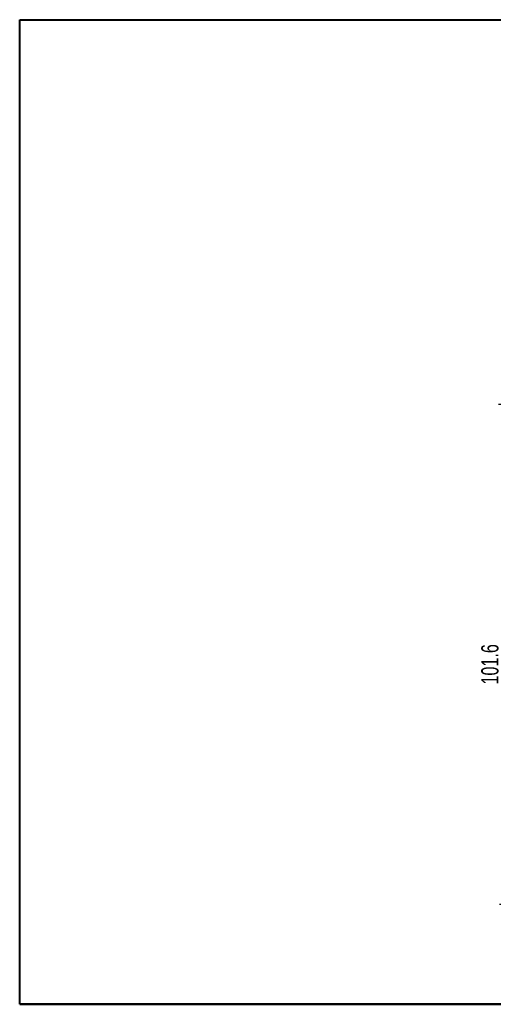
# Model space of a CAD drawing. Header units: millimetres. Extents: x 5 to 292, y 5 to 205.
# Tile 1 of 3: x 5 to 101, y 5 to 205. Entities that reach past the tile are written whole.
import ezdxf

# ---------------------------------------------------------------- set-up
doc = ezdxf.new("R2010")
doc.units = ezdxf.units.MM
doc.linetypes.add('HIDDEN', pattern=[1.905, 1.27, -0.635])
doc.layers.add('VM_VU04', color=7, linetype='HIDDEN')
doc.layers.add('模型', color=7, linetype='Continuous', lineweight=15)
doc.styles.add('SLDTEXTSTYLE0', font='TXT', dxfattribs={"width": 0.7})
doc.dimstyles.new('SLDDIMSTYLE0', dxfattribs={"dimtxt": 3.5, "dimasz": 3, "dimexe": 0, "dimexo": 0.0625, "dimgap": 0.875, "dimtad": 1, "dimrnd": 1e-09, "dimzin": 12, "dimdsep": 46, "dimtxsty": 'SLDTEXTSTYLE0', "dimsah": 1, "dimcen": 0.09, "dimadec": 0, "dimazin": 3, "dimtfac": 1, "dimtofl": 0, "dimtmove": 0, "dimatfit": 3, "dimfxl": 0, "dimfrac": 2, "dimtolj": 1, "dimtzin": 12, "dimarcsym": 0})

# ---------------------------------------------------------------- blocks, each defined once
blk = doc.blocks.new('_D_1')
at = {"layer": 'VM_VU04'}
for p, q in [((116.89, 126.85), (102.39, 126.85)), ((103.39, 126.85), (103.39, 25.25)), ((113.39, 25.25), (102.39, 25.25))]:
    blk.add_line(p, q, dxfattribs=at)
for points in [[(103.39, 126.85), (102.89, 123.85), (103.89, 123.85)], [(103.39, 25.25), (103.89, 28.25), (102.89, 28.25)]]:
    blk.add_solid(points, dxfattribs=at)
at = {"layer": 'VM_VU04', "insert": (98.88, 69.96, 0.1), "char_height": 3.5, "attachment_point": 1, "rotation": 90, "style": 'SLDTEXTSTYLE0'}
blk.add_mtext('101.6', dxfattribs=at)

msp = doc.modelspace()

# ---------------------------------------------------------------- linework, layer by layer
at = {"color": 7, "linetype": 'Continuous', "lineweight": 40}
for q in [(5, 33.65), (172, 5)]:
    msp.add_line((5, 5), q, dxfattribs=at)
at = {"layer": '模型', "lineweight": 40}
msp.add_line((5, 205), (292, 205), dxfattribs=at)
at = {"layer": '模型', "linetype": 'Continuous', "lineweight": 40}
for p, q in [((5, 5), (5, 205)), ((292, 5), (5, 5))]:
    msp.add_line(p, q, dxfattribs=at)
at = {"layer": '模型'}
for p, q in [((5, 5), (5, 33.65)), ((102, 5), (5, 5))]:
    msp.add_line(p, q, dxfattribs=at)

# ---------------------------------------------------------------- dimensions: what is measured, and where the dimension line sits
at = {"layer": 'VM_VU04'}
dim = msp.add_linear_dim(base=(103.387, 25.255), p1=(117.887, 126.855), p2=(114.387, 25.255), angle=90, dimstyle='SLDDIMSTYLE0', dxfattribs=at)
dim.commit()
dim.dimension.update_dxf_attribs({"geometry": '_D_1', "text_midpoint": (103.387, 76.055), "dimtype": 160})

doc.saveas('drawing.dxf')
